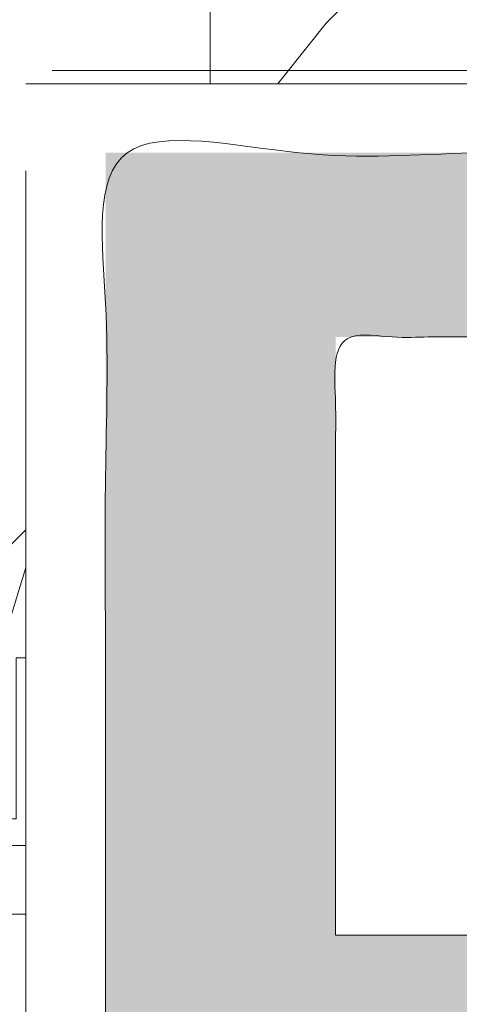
# Model space of a CAD drawing. Header units: inches. Extents: x -420 to -276, y -52 to 18.
# Tile 11 of 187: x -412.6 to -411.942, y -25.307 to -23.833. Entities that reach past the tile are written whole.
import ezdxf

# ---------------------------------------------------------------- set-up
doc = ezdxf.new("R2010")
doc.units = ezdxf.units.IN
doc.header["$LTSCALE"] = 32
doc.header["$MEASUREMENT"] = 0
doc.linetypes.add('Dash Style-1', pattern=[0.083328, 0.041656, -0.041672])
for name, color, linetype, lineweight in [('Black', 7, 'Continuous', 18), ('DashLine', 7, 'Dash Style-1', 13), ('DashLineFill', 7, 'Dash Style-1', 13), ('Drawing', 7, 'Continuous', 18), ('Metal-DeskStructure', 7, 'Continuous', 13), ('None', 7, 'Continuous', 18), ('SolidLine', 7, 'Continuous', 15), ('Wood_1-H', 7, 'Continuous', 13)]:
    doc.layers.add(name, color=color, linetype=linetype, lineweight=lineweight)
pattern_1 = [(45, (0, 0), (-1.61301565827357, 1.935715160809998), []), (45, (-1.0608, 1.0608), (-0.4723460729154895, 0.4167612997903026), [])]

# ---------------------------------------------------------------- blocks, each defined once
blk = doc.blocks.new('1BRPFY-Leg_Plate (2D)')
at = {"layer": 'DashLineFill', "linetype": 'Continuous', "lineweight": 13}
h = blk.add_hatch(dxfattribs=at)
h.set_pattern_fill('Steel', color=253, style=0, pattern_type=2)
h.set_pattern_definition(pattern_1)
edge = h.paths.add_edge_path()
edge.add_arc((-1.704724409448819, -1.704724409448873), 0.125984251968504, 179.9999999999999, 269.9999999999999)
edge.add_line((-1.704724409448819, -1.830708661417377), (1.704724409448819, -1.830708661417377))
edge.add_arc((1.704724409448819, -1.704724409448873), 0.125984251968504, 270.0000000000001, 360.0000000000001)
edge.add_line((1.830708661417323, -1.704724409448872), (1.830708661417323, 1.704724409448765))
edge.add_arc((1.704724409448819, 1.704724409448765), 0.1259842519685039, 0, 90)
edge.add_line((1.704724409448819, 1.830708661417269), (-1.704724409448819, 1.830708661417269))
edge.add_arc((-1.704724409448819, 1.704724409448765), 0.1259842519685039, 90, 180)
edge.add_line((-1.830708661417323, 1.704724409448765), (-1.830708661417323, -1.704724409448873))
at = {"layer": 'DashLineFill', "flags": 128}
blk.add_lwpolyline([(-1.830708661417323, -1.704724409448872, 0.414213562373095), (-1.704724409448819, -1.830708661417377), (1.704724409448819, -1.830708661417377, 0.414213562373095), (1.830708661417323, -1.704724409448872), (1.830708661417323, 1.704724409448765, 0.414213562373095), (1.704724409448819, 1.830708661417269), (-1.704724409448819, 1.830708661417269, 0.414213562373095), (-1.830708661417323, 1.704724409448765)], format="xyb", close=True, dxfattribs=at)
blk = doc.blocks.new('1BRPX8-Util_Bkt_Lg-F (2D)')
at = {"layer": 'DashLineFill', "linetype": 'Continuous', "lineweight": 13}
h = blk.add_hatch(dxfattribs=at)
h.set_pattern_fill('Steel', color=253, style=0, pattern_type=2)
h.set_pattern_definition(pattern_1)
edge = h.paths.add_edge_path()
edge.add_line((-4.468503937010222, 7.405511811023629), (-3.129921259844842, 7.405511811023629))
edge.add_line((-3.129921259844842, 7.405511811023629), (-3.129921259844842, -2.011811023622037))
edge.add_line((-3.129921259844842, -2.011811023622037), (-4.468503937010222, -2.011811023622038))
edge.add_line((-4.468503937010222, -2.011811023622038), (-4.468503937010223, -2.145669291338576))
edge.add_line((-4.468503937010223, -2.145669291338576), (-2.421259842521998, -2.145669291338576))
edge.add_line((-2.421259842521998, -2.145669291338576), (-2.421259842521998, -2.523622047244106))
edge.add_arc((-2.303149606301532, -2.523622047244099), 0.1181102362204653, 180.0000000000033, 270.0000000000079)
edge.add_line((-2.303149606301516, -2.641732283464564), (2.303149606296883, -2.641732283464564))
edge.add_arc((2.303149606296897, -2.523622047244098), 0.1181102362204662, 269.9999999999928, 359.9999999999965)
edge.add_line((2.421259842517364, -2.523622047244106), (2.421259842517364, -2.145669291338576))
edge.add_line((2.421259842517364, -2.145669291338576), (4.46850393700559, -2.145669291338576))
edge.add_line((4.46850393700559, -2.145669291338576), (4.46850393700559, -2.011811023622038))
edge.add_line((4.46850393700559, -2.011811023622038), (3.129921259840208, -2.011811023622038))
edge.add_line((3.129921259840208, -2.011811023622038), (3.129921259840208, 7.405511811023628))
edge.add_line((3.129921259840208, 7.405511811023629), (4.46850393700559, 7.405511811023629))
edge.add_line((4.46850393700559, 7.405511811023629), (4.46850393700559, 7.539370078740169))
edge.add_line((4.46850393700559, 7.539370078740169), (2.421259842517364, 7.539370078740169))
edge.add_line((2.421259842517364, 7.539370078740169), (2.421259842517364, 7.917322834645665))
edge.add_arc((2.30314960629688, 7.917322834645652), 0.1181102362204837, 6.452788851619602e-12, 89.99999999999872)
edge.add_line((2.303149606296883, 8.035433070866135), (-2.303149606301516, 8.035433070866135))
edge.add_arc((-2.303149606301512, 7.91732283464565), 0.1181102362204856, 90.00000000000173, 179.9999999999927)
edge.add_line((-2.421259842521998, 7.917322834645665), (-2.421259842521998, 7.539370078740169))
edge.add_line((-2.421259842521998, 7.539370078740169), (-4.468503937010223, 7.539370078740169))
edge.add_line((-4.468503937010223, 7.539370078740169), (-4.468503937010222, 7.405511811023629))
blk = doc.blocks.new('Slate-LegBrace (2D)')
at = {"layer": 'DashLineFill', "linetype": 'Continuous', "lineweight": 13}
h = blk.add_hatch(dxfattribs=at)
h.set_pattern_fill('Steel', color=253, style=0, pattern_type=2)
h.set_pattern_definition(pattern_1)
edge = h.paths.add_edge_path()
edge.add_line((-2.199587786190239, 0.1351515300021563), (-1.374775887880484, 0.1351515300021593))
edge.add_arc((3.636636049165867e-15, 0.01355418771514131), 1.380142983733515, 5.054592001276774, 174.9454079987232, ccw=False)
edge.add_line((1.374775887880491, 0.1351515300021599), (2.199718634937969, 0.1351515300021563))
edge.add_arc((6.542437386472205e-05, 0.01705725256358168), 2.202821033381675, 3.07312710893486, 176.9268728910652)
h = blk.add_hatch(dxfattribs=at)
h.set_pattern_fill('Steel', color=253, style=0, pattern_type=2)
h.set_pattern_definition(pattern_1)
edge = h.paths.add_edge_path()
edge.add_line((-2.191696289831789, 0.2375138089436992), (-1.463739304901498, 0.2375137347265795))
edge.add_arc((6.542437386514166e-05, 0.017041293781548), 1.480314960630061, 8.565281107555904, 171.4347188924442, ccw=False)
edge.add_line((1.463870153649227, 0.2375137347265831), (2.191827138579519, 0.2375138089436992))
edge.add_line((2.191827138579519, 0.2375138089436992), (2.19971863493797, 0.1351515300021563))
edge.add_line((2.19971863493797, 0.1351515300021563), (1.374775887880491, 0.1351515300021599))
edge.add_arc((3.356894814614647e-15, 0.01355418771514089), 1.380142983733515, 5.054592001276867, 174.9454079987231)
edge.add_line((-1.374775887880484, 0.1351515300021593), (-2.19958778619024, 0.1351515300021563))
edge.add_line((-2.19958778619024, 0.1351515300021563), (-2.191696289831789, 0.2375138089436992))
h = blk.add_hatch(dxfattribs=at)
h.set_pattern_fill('Steel', color=253, style=0, pattern_type=2)
h.set_pattern_definition(pattern_1)
h.paths.add_polyline_path([(-1.738774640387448, 0.9363963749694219), (-1.747067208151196, 0.9368037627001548), (-1.755279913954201, 0.9380220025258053), (-1.763333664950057, 0.940039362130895), (-1.771150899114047, 0.9428364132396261), (-1.778656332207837, 0.9463862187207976), (-1.785777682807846, 0.9506545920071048), (-1.79244636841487, 0.9556004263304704), (-1.798598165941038, 0.9611760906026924), (-1.80417383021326, 0.9673278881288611), (-1.809119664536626, 0.9739965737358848), (-1.813388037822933, 0.9811179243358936), (-1.816937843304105, 0.9886233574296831), (-1.819734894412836, 0.9964405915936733), (-1.821752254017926, 1.00449434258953), (-1.822970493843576, 1.012707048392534), (-1.823377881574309, 1.020999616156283), (-1.822970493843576, 1.029292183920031), (-1.821752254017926, 1.037504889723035), (-1.819734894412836, 1.045558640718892), (-1.816937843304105, 1.053375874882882), (-1.813388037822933, 1.060881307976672), (-1.809119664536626, 1.06800265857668), (-1.80417383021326, 1.074671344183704), (-1.798598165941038, 1.080823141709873), (-1.79244636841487, 1.086398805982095), (-1.785777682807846, 1.09134464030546), (-1.778656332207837, 1.095613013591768), (-1.771150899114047, 1.099162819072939), (-1.763333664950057, 1.10195987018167), (-1.755279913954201, 1.10397722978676), (-1.747067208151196, 1.10519546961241), (-1.738774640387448, 1.105602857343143), (-1.7304820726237, 1.10519546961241), (-1.722269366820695, 1.10397722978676), (-1.714215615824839, 1.10195987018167), (-1.706398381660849, 1.099162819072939), (-1.698892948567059, 1.095613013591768), (-1.69177159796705, 1.09134464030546), (-1.685102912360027, 1.086398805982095), (-1.678951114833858, 1.080823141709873), (-1.673375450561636, 1.074671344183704), (-1.66842961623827, 1.06800265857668), (-1.664161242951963, 1.060881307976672), (-1.660611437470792, 1.053375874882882), (-1.657814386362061, 1.045558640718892), (-1.655797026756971, 1.037504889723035), (-1.65457878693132, 1.029292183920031), (-1.654171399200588, 1.020999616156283), (-1.65457878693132, 1.012707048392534), (-1.655797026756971, 1.00449434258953), (-1.657814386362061, 0.9964405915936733), (-1.660611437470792, 0.9886233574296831), (-1.664161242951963, 0.9811179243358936), (-1.66842961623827, 0.9739965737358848), (-1.673375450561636, 0.9673278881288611), (-1.678951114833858, 0.9611760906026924), (-1.685102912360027, 0.9556004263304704), (-1.69177159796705, 0.9506545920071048), (-1.698892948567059, 0.9463862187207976), (-1.706398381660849, 0.9428364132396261), (-1.714215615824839, 0.940039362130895), (-1.722269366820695, 0.9380220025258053), (-1.7304820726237, 0.9368037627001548)])
h = blk.add_hatch(dxfattribs=at)
h.set_pattern_fill('Steel', color=253, style=0, pattern_type=2)
h.set_pattern_definition(pattern_1)
h.paths.add_polyline_path([(-2.186309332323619, -0.2676096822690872), (-2.186309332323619, -0.2375137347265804), (-1.992015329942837, -0.2375137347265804), (-1.992015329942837, -0.02575645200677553), (-1.988265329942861, -0.02575645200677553), (-1.988265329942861, 0.7034311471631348), (-1.929210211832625, 0.762486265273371), (-1.734820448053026, 0.762486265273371), (-1.67576532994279, 0.7034311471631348), (-1.67576532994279, -0.02575645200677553), (-1.672015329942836, -0.02575645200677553), (-1.672015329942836, -0.2375137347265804), (-1.477721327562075, -0.2375137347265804), (-1.477721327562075, -0.2676096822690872)])
h = blk.add_hatch(dxfattribs=at)
h.set_pattern_fill('Steel', color=253, style=0, pattern_type=2)
h.set_pattern_definition(pattern_1)
h.paths.add_polyline_path([(-2.177118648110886, 0.237513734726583), (-2.177118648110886, 0.2775137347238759), (-2.1211904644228, 0.2775137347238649), (-2.1211904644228, 0.5187637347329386), (-1.542840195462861, 0.5187637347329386), (-1.542840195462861, 0.2775137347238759), (-1.486912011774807, 0.2775137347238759), (-1.486912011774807, 0.237513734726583)])
at = {"layer": 'DashLineFill', "flags": 128}
for points in [[(-2.199587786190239, 0.1351515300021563), (-1.374775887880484, 0.1351515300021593, -0.9154551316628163), (1.374775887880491, 0.1351515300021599), (2.199718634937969, 0.1351515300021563, 0.9477524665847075)], [(-2.191696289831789, 0.2375138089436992), (-1.463739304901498, 0.2375137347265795, -0.8606629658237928), (1.463870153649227, 0.2375137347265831), (2.191827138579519, 0.2375138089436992), (2.19971863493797, 0.1351515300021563), (1.374775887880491, 0.1351515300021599, 0.9154551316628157), (-1.374775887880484, 0.1351515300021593), (-2.19958778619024, 0.1351515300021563)]]:
    blk.add_lwpolyline(points, format="xyb", close=True, dxfattribs=at)
for points in [[(-1.738774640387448, 0.9363963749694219), (-1.747067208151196, 0.9368037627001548), (-1.755279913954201, 0.9380220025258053), (-1.763333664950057, 0.940039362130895), (-1.771150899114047, 0.9428364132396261), (-1.778656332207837, 0.9463862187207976), (-1.785777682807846, 0.9506545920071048), (-1.79244636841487, 0.9556004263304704), (-1.798598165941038, 0.9611760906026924), (-1.80417383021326, 0.9673278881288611), (-1.809119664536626, 0.9739965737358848), (-1.813388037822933, 0.9811179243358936), (-1.816937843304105, 0.9886233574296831), (-1.819734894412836, 0.9964405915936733), (-1.821752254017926, 1.00449434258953), (-1.822970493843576, 1.012707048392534), (-1.823377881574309, 1.020999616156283), (-1.822970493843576, 1.029292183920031), (-1.821752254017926, 1.037504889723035), (-1.819734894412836, 1.045558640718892), (-1.816937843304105, 1.053375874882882), (-1.813388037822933, 1.060881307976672), (-1.809119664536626, 1.06800265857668), (-1.80417383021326, 1.074671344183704), (-1.798598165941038, 1.080823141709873), (-1.79244636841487, 1.086398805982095), (-1.785777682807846, 1.09134464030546), (-1.778656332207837, 1.095613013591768), (-1.771150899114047, 1.099162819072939), (-1.763333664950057, 1.10195987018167), (-1.755279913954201, 1.10397722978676), (-1.747067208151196, 1.10519546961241), (-1.738774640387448, 1.105602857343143), (-1.7304820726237, 1.10519546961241), (-1.722269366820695, 1.10397722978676), (-1.714215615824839, 1.10195987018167), (-1.706398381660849, 1.099162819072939), (-1.698892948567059, 1.095613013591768), (-1.69177159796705, 1.09134464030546), (-1.685102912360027, 1.086398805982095), (-1.678951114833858, 1.080823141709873), (-1.673375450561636, 1.074671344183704), (-1.66842961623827, 1.06800265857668), (-1.664161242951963, 1.060881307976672), (-1.660611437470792, 1.053375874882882), (-1.657814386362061, 1.045558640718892), (-1.655797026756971, 1.037504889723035), (-1.65457878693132, 1.029292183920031), (-1.654171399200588, 1.020999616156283), (-1.65457878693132, 1.012707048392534), (-1.655797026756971, 1.00449434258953), (-1.657814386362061, 0.9964405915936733), (-1.660611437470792, 0.9886233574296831), (-1.664161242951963, 0.9811179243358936), (-1.66842961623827, 0.9739965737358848), (-1.673375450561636, 0.9673278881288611), (-1.678951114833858, 0.9611760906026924), (-1.685102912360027, 0.9556004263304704), (-1.69177159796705, 0.9506545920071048), (-1.698892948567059, 0.9463862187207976), (-1.706398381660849, 0.9428364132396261), (-1.714215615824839, 0.940039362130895), (-1.722269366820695, 0.9380220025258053), (-1.7304820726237, 0.9368037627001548)], [(-2.186309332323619, -0.2676096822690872), (-2.186309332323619, -0.2375137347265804), (-1.992015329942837, -0.2375137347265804), (-1.992015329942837, -0.02575645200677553), (-1.988265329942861, -0.02575645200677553), (-1.988265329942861, 0.7034311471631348), (-1.929210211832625, 0.762486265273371), (-1.734820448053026, 0.762486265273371), (-1.67576532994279, 0.7034311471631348), (-1.67576532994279, -0.02575645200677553), (-1.672015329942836, -0.02575645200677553), (-1.672015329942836, -0.2375137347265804), (-1.477721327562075, -0.2375137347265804), (-1.477721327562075, -0.2676096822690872)], [(-2.177118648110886, 0.237513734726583), (-2.177118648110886, 0.2775137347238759), (-2.1211904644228, 0.2775137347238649), (-2.1211904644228, 0.5187637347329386), (-1.542840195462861, 0.5187637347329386), (-1.542840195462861, 0.2775137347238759), (-1.486912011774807, 0.2775137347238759), (-1.486912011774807, 0.237513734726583)]]:
    blk.add_lwpolyline(points, close=True, dxfattribs=at)
blk = doc.blocks.new('TLLegSleeve (2D)')
at = {"layer": 'DashLineFill', "linetype": 'Continuous', "lineweight": 13}
h = blk.add_hatch(dxfattribs=at)
h.set_pattern_fill('Steel', color=253, style=0, pattern_type=2)
h.set_pattern_definition(pattern_1)
edge = h.paths.add_edge_path()
edge.add_line((1.08267716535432, 1.402343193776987), (1.08267716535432, 2.913385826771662))
edge.add_arc((-1.707523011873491e-13, 2.913385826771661), 1.08267716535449, 4.479377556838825e-14, 180)
edge.add_line((-1.082677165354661, 2.913385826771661), (-1.08267716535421, 1.402343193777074))
edge.add_arc((-1.332267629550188e-15, 2.886579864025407e-15), 1.771653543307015, 127.6698869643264, 412.330113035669)
edge.add_line((1.08267716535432, 1.402343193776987), (1.08267716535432, 1.402343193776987))
edge = h.paths.add_edge_path()
edge.add_arc((1.665334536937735e-15, 2.91338582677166), 0.7480314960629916, 180, 360)
edge.add_arc((1.665334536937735e-15, 2.91338582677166), 0.7480314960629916, 9.54166404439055e-15, 180)
edge.add_line((-0.7480314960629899, 2.91338582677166), (-0.7480314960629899, 2.91338582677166))
edge = h.paths.add_edge_path()
edge.add_arc((-1.723066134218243e-13, 5.70119602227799e-16), 1.437007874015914, 180, 360)
edge.add_arc((-1.723066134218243e-13, 9.149983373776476e-17), 1.437007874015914, 9.541664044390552e-15, 180)
edge.add_line((-1.437007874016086, 3.308097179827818e-16), (-1.437007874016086, 3.308097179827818e-16))
at = {"layer": 'DashLine', "color": 8, "flags": 128}
blk.add_lwpolyline([(1.653543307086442, 1.118599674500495e-14), (1.645581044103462, -0.1620755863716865), (1.621770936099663, -0.3225902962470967), (1.582342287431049, -0.4799982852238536), (1.527674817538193, -0.6327836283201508), (1.45829500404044, -0.7794749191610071), (1.374871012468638, -0.9186594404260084), (1.278206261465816, -1.048996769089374), (1.169231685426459, -1.169231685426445), (1.048996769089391, -1.278206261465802), (0.918659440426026, -1.374871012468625), (0.7794749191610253, -1.458295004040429), (0.6327836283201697, -1.527674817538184), (0.4799982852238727, -1.582342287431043), (0.3225902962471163, -1.621770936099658), (0.1620755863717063, -1.645581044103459), (8.723964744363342e-15, -1.653543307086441), (-0.162075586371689, -1.645581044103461), (-0.3225902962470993, -1.621770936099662), (-0.4799982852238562, -1.582342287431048), (-0.6327836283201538, -1.527674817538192), (-0.7794749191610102, -1.458295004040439), (-0.9186594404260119, -1.374871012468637), (-1.048996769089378, -1.278206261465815), (-1.169231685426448, -1.169231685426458), (-1.278206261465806, -1.048996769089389), (-1.374871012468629, -0.9186594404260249), (-1.458295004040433, -0.7794749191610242), (-1.527674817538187, -0.6327836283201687), (-1.582342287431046, -0.4799982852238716), (-1.621770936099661, -0.3225902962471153), (-1.645581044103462, -0.1620755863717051), (-1.653543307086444, -7.741682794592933e-15), (-1.645581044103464, 0.1620755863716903), (-1.621770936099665, 0.3225902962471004), (-1.582342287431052, 0.4799982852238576), (-1.527674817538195, 0.6327836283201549), (-1.458295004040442, 0.7794749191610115), (-1.37487101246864, 0.918659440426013), (-1.278206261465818, 1.048996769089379), (-1.169231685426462, 1.169231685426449), (-1.048996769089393, 1.278206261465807), (-0.9186594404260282, 1.37487101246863), (-0.7794749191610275, 1.458295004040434), (-0.6327836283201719, 1.527674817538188), (-0.479998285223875, 1.582342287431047), (-0.3225902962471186, 1.621770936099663), (-0.1620755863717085, 1.645581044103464), (-1.096189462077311e-14, 1.653543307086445), (0.1620755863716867, 1.645581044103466), (0.3225902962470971, 1.621770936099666), (0.479998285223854, 1.582342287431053), (0.6327836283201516, 1.527674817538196), (0.7794749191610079, 1.458295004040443), (0.9186594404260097, 1.374871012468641), (1.048996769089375, 1.278206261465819), (1.169231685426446, 1.169231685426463), (1.278206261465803, 1.048996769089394), (1.374871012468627, 0.9186594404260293), (1.458295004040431, 0.7794749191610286), (1.527674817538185, 0.6327836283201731), (1.582342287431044, 0.4799982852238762), (1.621770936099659, 0.3225902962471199), (1.64558104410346, 0.1620755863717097)], close=True, dxfattribs=at)
at = {"layer": 'DashLineFill', "flags": 128}
blk.add_lwpolyline([(1.08267716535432, 1.402343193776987), (1.08267716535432, 2.913385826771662, 0.9999999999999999), (-1.082677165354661, 2.913385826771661), (-1.08267716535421, 1.402343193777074, 2.931618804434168), (1.08267716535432, 1.402343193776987)], format="xyb", close=True, dxfattribs=at)
blk = doc.blocks.new('Group-4')
at = {"layer": 'SolidLine', "flags": 128}
blk.add_lwpolyline([(7.303149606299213, -8.30708661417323, -0.414213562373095), (9.015748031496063, -6.594488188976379, -0.414213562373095), (10.72834645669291, -8.30708661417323, -0.414213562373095), (9.015748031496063, -10.01968503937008, -0.414213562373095)], format="xyb", close=True, dxfattribs=at)
at = {"layer": 'Wood_1-H', "color": 7}
for name in ['1BRPX8-Util_Bkt_Lg-F (2D)', 'TLLegSleeve (2D)', 'Slate-LegBrace (2D)', '1BRPFY-Leg_Plate (2D)']:
    blk.add_blockref(name, (9.015748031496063, -8.30708661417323), dxfattribs=at)
blk = doc.blocks.new('Group-5')
at = {"layer": 'None'}
blk.add_blockref('Group-4', (0, 0), dxfattribs=at)
blk = doc.blocks.new('SL Utility Cabinet (2D)')
at = {"layer": 'None'}
blk.add_blockref('Group-5', (0, 0), dxfattribs=at)
at = {"layer": 'Drawing', "color": 0, "flags": 1}
for tag in ['Tag', 'Catalog', 'Option1', 'Option2', 'Option3', 'Option4', 'Option5', 'Option6', 'Option7', 'Option8', 'Option9', 'Option10', 'Option11', 'Option12', 'Custom', 'FinishGroup', 'Discount', 'Item2', 'Item3', 'Item6', 'Item9', 'Item10', 'Item12', 'Item13', 'Item16', 'Item19', 'Item20', 'Item21', 'Item22', 'Item23', 'Item24', 'Item25', 'Item8', 'Item18', 'Item1', 'Item4', 'Item5', 'Item7', 'Item11', 'Item14', 'Item15', 'Item17']:
    blk.add_attdef(tag, (-60.04067592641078, -21.56764746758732), '', height=0.007086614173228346, dxfattribs=at)
blk = doc.blocks.new('Group-23')
at = {"layer": 'DashLineFill', "linetype": 'Continuous', "lineweight": 13}
h = blk.add_hatch(dxfattribs=at)
h.set_pattern_fill('Steel', color=253, style=0, pattern_type=2)
h.set_pattern_definition(pattern_1)
h.paths.add_polyline_path([(-2.066929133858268, 1.397637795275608), (2.066929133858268, 1.397637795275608), (2.066929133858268, 0.1377952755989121), (2.106299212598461, 0.1377952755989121), (2.106299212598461, -0.1377952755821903), (2.066929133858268, -0.1377952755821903), (2.066929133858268, -5.275590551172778), (2.106299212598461, -5.275590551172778), (2.106299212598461, -5.55118110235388), (2.066929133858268, -5.55118110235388), (2.066929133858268, -5.82677165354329), (-2.066929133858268, -5.82677165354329), (-2.066929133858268, -5.55118110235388), (-2.106299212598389, -5.55118110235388), (-2.106299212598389, -5.275590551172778), (-2.066929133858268, -5.275590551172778), (-2.066929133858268, -0.1377952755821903), (-2.106299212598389, -0.1377952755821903), (-2.106299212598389, 0.1377952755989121), (-2.066929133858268, 0.1377952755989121)])
at = {"layer": 'DashLineFill', "flags": 128}
blk.add_lwpolyline([(-2.066929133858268, 1.397637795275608), (2.066929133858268, 1.397637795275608), (2.066929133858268, 0.1377952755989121), (2.106299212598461, 0.1377952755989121), (2.106299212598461, -0.1377952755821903), (2.066929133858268, -0.1377952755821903), (2.066929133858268, -5.275590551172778), (2.106299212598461, -5.275590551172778), (2.106299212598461, -5.55118110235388), (2.066929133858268, -5.55118110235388), (2.066929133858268, -5.82677165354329), (-2.066929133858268, -5.82677165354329), (-2.066929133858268, -5.55118110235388), (-2.106299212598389, -5.55118110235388), (-2.106299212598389, -5.275590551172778), (-2.066929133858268, -5.275590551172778), (-2.066929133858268, -0.1377952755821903), (-2.106299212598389, -0.1377952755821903), (-2.106299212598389, 0.1377952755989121), (-2.066929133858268, 0.1377952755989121)], close=True, dxfattribs=at)
blk = doc.blocks.new('TL14_upper_leg (2D)')
at = {"layer": 'DashLine', "color": 7}
blk.add_blockref('Group-23', (0, 0), dxfattribs=at)
blk = doc.blocks.new('1BRPT9-Bracket (2D)')
at = {"layer": 'DashLineFill', "linetype": 'Continuous', "lineweight": 13}
h = blk.add_hatch(dxfattribs=at)
h.set_pattern_fill('Steel', color=253, style=0, pattern_type=2)
h.set_pattern_definition(pattern_1)
edge = h.paths.add_edge_path()
edge.add_arc((1.677931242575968, -8.488188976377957), 0.2519685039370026, 269.999999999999, 360.0000000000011)
edge.add_line((1.929899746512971, -8.488188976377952), (1.929899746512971, -7.480314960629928))
edge.add_line((1.929899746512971, -7.480314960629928), (2.323600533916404, -7.480314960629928))
edge.add_line((2.323600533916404, -7.480314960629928), (2.323600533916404, 7.461135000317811))
edge.add_line((2.323600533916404, 7.461135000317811), (1.929899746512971, 7.480314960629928))
edge.add_line((1.929899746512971, 7.480314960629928), (1.929899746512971, 8.488188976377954))
edge.add_arc((1.677931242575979, 8.488188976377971), 0.2519685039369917, 359.999999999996, 450.0000000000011)
edge.add_line((1.677931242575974, 8.740157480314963), (-2.32206875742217, 8.740157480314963))
edge.add_line((-2.32206875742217, 8.740157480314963), (-2.32206875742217, -8.74015748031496))
edge.add_line((-2.32206875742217, -8.74015748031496), (1.677931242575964, -8.74015748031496))
blk = doc.blocks.new('Group-45')
at = {"layer": 'Metal-DeskStructure', "linetype": 'Continuous', "lineweight": 0, "true_color": 0xff0000}
h = blk.add_hatch(color=1, dxfattribs=at)
h.paths.add_polyline_path([(-1.987219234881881, -1.274606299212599), (-1.987219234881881, 1.274606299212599), (-0.8719385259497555, 1.274606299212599), (-0.7915355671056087, 1.273487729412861), (-0.7161115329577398, 1.270132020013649), (-0.645666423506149, 1.264539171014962), (-0.5802002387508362, 1.256709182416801), (-0.5197129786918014, 1.246642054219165), (-0.4642046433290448, 1.234337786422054), (-0.4136752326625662, 1.219796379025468), (-0.3681247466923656, 1.203017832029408), (-0.3261402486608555, 1.18341340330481), (-0.2863088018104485, 1.160394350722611), (-0.2486304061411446, 1.133960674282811), (-0.2131050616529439, 1.10411237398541), (-0.1797327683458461, 1.070849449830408), (-0.1485135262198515, 1.034171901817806), (-0.1194473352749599, 0.9940797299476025), (-0.09253419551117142, 0.9505729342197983), (-0.06831236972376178, 0.9047532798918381), (-0.04732012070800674, 0.8577225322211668), (-0.02955744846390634, 0.8094806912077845), (-0.01502435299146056, 0.7600277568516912), (-0.003720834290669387, 0.7093637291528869), (0.004353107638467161, 0.6574886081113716), (0.00919747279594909, 0.604402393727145), (0.0108122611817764, 0.5501050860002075), (0.00814617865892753, 0.4809719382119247), (0.000147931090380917, 0.4145973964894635), (-0.01318248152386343, 0.3509814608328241), (-0.03184505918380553, 0.2901241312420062), (-0.05583980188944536, 0.23202540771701), (-0.08516670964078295, 0.1766852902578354), (-0.1198257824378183, 0.1241037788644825), (-0.1598170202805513, 0.0742808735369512), (-0.2053927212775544, 0.02804076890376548), (-0.2568051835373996, -0.01379234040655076), (-0.3140544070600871, -0.05121845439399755), (-0.3771403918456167, -0.08423757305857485), (-0.4460631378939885, -0.1128496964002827), (-0.5208226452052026, -0.137054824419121), (-0.6014189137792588, -0.1568529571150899), (-0.6878519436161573, -0.1722440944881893), (-0.6570364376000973, -0.1878368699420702), (-0.6281048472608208, -0.203396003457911), (-0.6010571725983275, -0.2189214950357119), (-0.5758934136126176, -0.2344133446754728), (-0.552613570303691, -0.2498715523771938), (-0.5312176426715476, -0.2652961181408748), (-0.5117056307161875, -0.2806870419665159), (-0.4940775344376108, -0.2960443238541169), (-0.4592922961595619, -0.3297530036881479), (-0.4249107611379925, -0.3652110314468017), (-0.3909329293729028, -0.4024184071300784), (-0.3573588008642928, -0.4413751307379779), (-0.3241883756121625, -0.4820812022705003), (-0.2914216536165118, -0.5245366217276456), (-0.2590586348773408, -0.5687413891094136), (-0.2270993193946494, -0.6146955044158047), (0.1981284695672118, -1.274606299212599), (-0.199109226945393, -1.274606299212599), (-0.5274503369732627, -0.7707919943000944), (-0.5624626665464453, -0.7177646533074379), (-0.5959106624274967, -0.667950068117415), (-0.627794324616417, -0.6213482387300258), (-0.6581136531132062, -0.57795916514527), (-0.6868686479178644, -0.5377828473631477), (-0.7140593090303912, -0.5008192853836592), (-0.739685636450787, -0.4670684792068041), (-0.7637476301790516, -0.4365304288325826), (-0.7867246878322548, -0.408532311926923), (-0.8090962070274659, -0.3824013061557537), (-0.8308621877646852, -0.3581374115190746), (-0.8520226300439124, -0.3357406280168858), (-0.872577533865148, -0.3152109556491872), (-0.8925268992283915, -0.2965483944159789), (-0.911870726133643, -0.2797529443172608), (-0.9306090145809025, -0.264824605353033), (-0.9490697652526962, -0.2513512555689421), (-0.9675809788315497, -0.2389207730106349), (-0.9861426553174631, -0.2275331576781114), (-1.004754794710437, -0.2171884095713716), (-1.02341739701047, -0.2078865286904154), (-1.042130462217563, -0.1996275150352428), (-1.060893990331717, -0.192411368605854), (-1.07970798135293, -0.1862380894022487), (-1.094812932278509, -0.1829582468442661), (-1.112138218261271, -0.1801157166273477), (-1.131683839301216, -0.1777104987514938), (-1.153449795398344, -0.1757425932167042), (-1.177436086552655, -0.1742120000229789), (-1.203642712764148, -0.173118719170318), (-1.232069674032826, -0.1724627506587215), (-1.262716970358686, -0.1722440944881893), (-1.642731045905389, -0.1722440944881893), (-1.642731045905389, -1.274606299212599)])
h.paths.add_polyline_path([(-1.642731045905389, 0.1033464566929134), (-0.9376065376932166, 0.1033464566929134), (-0.8829223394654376, 0.1041370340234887), (-0.831366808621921, 0.1065087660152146), (-0.7829399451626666, 0.1104616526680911), (-0.7376417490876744, 0.1159956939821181), (-0.6954722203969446, 0.1231108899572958), (-0.656431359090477, 0.131807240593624), (-0.6205191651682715, 0.1420847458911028), (-0.5877356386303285, 0.1539434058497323), (-0.5574584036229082, 0.1675514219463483), (-0.5290650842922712, 0.183076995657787), (-0.5025556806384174, 0.2005201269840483), (-0.477930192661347, 0.2198808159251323), (-0.4551886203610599, 0.2411590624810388), (-0.4343309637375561, 0.2643548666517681), (-0.4153572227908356, 0.2894682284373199), (-0.3982673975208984, 0.3164991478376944), (-0.3831287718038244, 0.3447916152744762), (-0.3700086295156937, 0.3736896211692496), (-0.3589069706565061, 0.4031931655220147), (-0.3498237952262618, 0.4333022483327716), (-0.3427591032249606, 0.4640168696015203), (-0.3377128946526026, 0.4953370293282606), (-0.3346851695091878, 0.5272627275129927), (-0.3336759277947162, 0.5597939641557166), (-0.3356439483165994, 0.6066395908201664), (-0.3415480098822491, 0.6513658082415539), (-0.3513881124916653, 0.693972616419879), (-0.3651642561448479, 0.7344600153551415), (-0.3828764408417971, 0.7728280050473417), (-0.4045246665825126, 0.8090765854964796), (-0.4301089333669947, 0.8432057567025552), (-0.4596292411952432, 0.8752155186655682), (-0.4934051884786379, 0.9042311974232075), (-0.5317563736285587, 0.9293781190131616), (-0.5746827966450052, 0.9506562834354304), (-0.6221844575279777, 0.9680656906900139), (-0.6742613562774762, 0.9816063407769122), (-0.7309134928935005, 0.9912782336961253), (-0.7921408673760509, 0.9970813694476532), (-0.8579434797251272, 0.9990157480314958), (-1.642731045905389, 0.9990157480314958)])
at = {"layer": 'Metal-DeskStructure', "color": 7}
for points, knots in [([(-1.987219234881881, -1.274606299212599), (-1.987219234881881, 0), (-1.987219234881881, 1.274606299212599), (-1.429578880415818, 1.274606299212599), (-0.5403688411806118, 1.274606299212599), (-0.1958806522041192, 1.131429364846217), (0.0108122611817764, 0.7697165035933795), (0.0108122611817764, 0.2680552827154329), (-0.330446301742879, -0.1194935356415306), (-0.6878519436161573, -0.1722440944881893), (-0.5608220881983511, -0.2346824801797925), (-0.4940775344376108, -0.2960443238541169), (-0.3541291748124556, -0.4273803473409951), (-0.2270993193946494, -0.6146955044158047), (-0.01448542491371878, -0.9446509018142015), (0.1981284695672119, -1.274606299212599), (-0.0004903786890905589, -1.274606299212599), (-0.199109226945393, -1.274606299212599), (-0.3632797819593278, -1.022699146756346), (-0.5274503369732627, -0.7707919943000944), (-0.6706283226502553, -0.5522571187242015), (-0.856866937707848, -0.3208037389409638), (-1.004351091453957, -0.2088454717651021), (-1.07970798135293, -0.1862380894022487), (-1.13568711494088, -0.1722440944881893), (-1.452724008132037, -0.1722440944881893), (-1.642731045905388, -0.1722440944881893), (-1.642731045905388, -0.7234251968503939), (-1.642731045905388, -1.274606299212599), (-1.814975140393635, -1.274606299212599), (-1.987219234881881, -1.274606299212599)], [0, 0, 0, 0.1376097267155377, 0.1376097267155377, 0.1978139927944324, 0.233611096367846, 0.2694081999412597, 0.3052053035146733, 0.3511799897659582, 0.3971546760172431, 0.3971546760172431, 0.4151671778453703, 0.4151671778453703, 0.4532969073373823, 0.4532969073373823, 0.5194264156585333, 0.5194264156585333, 0.5528882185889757, 0.5528882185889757, 0.6035447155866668, 0.6035447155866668, 0.6475600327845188, 0.6915753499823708, 0.7355906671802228, 0.7355906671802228, 0.7678723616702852, 0.8161582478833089, 0.8161582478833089, 0.9562281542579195, 0.9562281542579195, 1, 1, 1]), ([(-1.642731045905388, 0.1033464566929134), (-1.290168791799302, 0.1033464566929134), (-0.7126124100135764, 0.1033464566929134), (-0.4628588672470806, 0.2045403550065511), (-0.3336759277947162, 0.4284579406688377), (-0.3336759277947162, 0.7514152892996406), (-0.5855825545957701, 0.9990157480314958), (-1.250337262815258, 0.9990157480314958), (-1.642731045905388, 0.9990157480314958), (-1.642731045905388, 0.5511811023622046), (-1.642731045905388, 0.1033464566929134)], [0, 0, 0, 0.1307339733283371, 0.2141642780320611, 0.2975945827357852, 0.3810248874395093, 0.5027510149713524, 0.6244771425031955, 0.7998494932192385, 0.7998494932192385, 1, 1, 1])]:
    blk.add_open_spline(points, degree=2, knots=knots, dxfattribs=at)
blk = doc.blocks.new('SlateLegLocator-R2')
at = {"color": 255, "linetype": 'Dash Style-1', "lineweight": 5}
blk.add_wipeout([(-2.106299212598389, 1.3779527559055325), (2.10629921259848, 1.3779527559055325), (2.10629921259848, -5.807086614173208), (-2.106299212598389, -5.807086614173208)], dxfattribs=at).dxf.layer = 'Black'
at = {"layer": 'Black', "linetype": 'Dash Style-1', "lineweight": 5, "flags": 128}
blk.add_lwpolyline([(-2.106299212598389, 1.377952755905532), (2.106299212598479, 1.377952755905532), (2.106299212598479, -5.807086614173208), (-2.106299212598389, -5.807086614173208)], close=True, dxfattribs=at)
at = {"layer": 'Metal-DeskStructure', "color": 7}
blk.add_blockref('Group-45', (0, 0), dxfattribs=at)
blk = doc.blocks.new('Group-47')
at = {"layer": 'None', "color": 7}
for name, p in [('1BRPT9-Bracket (2D)', (7.862204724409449, -12.00787401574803)), ('1BRPFY-Leg_Plate (2D)', (7.862204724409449, -8.30708661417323)), ('TL14_upper_leg (2D)', (7.862204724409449, -8.30708661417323))]:
    blk.add_blockref(name, p, dxfattribs=at)
blk.add_blockref('SlateLegLocator-R2', (7.862204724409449, -8.30708661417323), dxfattribs=at)
blk = doc.blocks.new('Group-49')
at = {"layer": 'None'}
blk.add_blockref('Group-47', (0, 0), dxfattribs=at)
blk = doc.blocks.new('SL Credenza Desk Top (2D)')
at = {"layer": 'None'}
blk.add_blockref('Group-49', (0, 0), dxfattribs=at)
at = {"layer": 'Drawing', "color": 0, "flags": 1}
for tag in ['Tag', 'Catalog', 'Option1', 'Option2', 'Option3', 'Option4', 'Option5', 'Option6', 'Option7', 'Option8', 'Option9', 'Option10', 'Option11', 'Option12', 'Custom', 'FinishGroup', 'Discount', 'Item2', 'Item3', 'Item6', 'Item9', 'Item10', 'Item12', 'Item13', 'Item16', 'Item19', 'Item20', 'Item21', 'Item22', 'Item23', 'Item24', 'Item25', 'Item8', 'Item18', 'Item1', 'Item4', 'Item5', 'Item7', 'Item11', 'Item14', 'Item15', 'Item17']:
    blk.add_attdef(tag, (-58.88733172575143, -32.50688762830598), '', height=0.007086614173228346, dxfattribs=at)

msp = doc.modelspace()

# ---------------------------------------------------------------- block references
at = {"layer": 'Drawing'}
msp.add_blockref('SL Utility Cabinet (2D)', (-419.5, -17), dxfattribs=at)

# ---------------------------------------------------------------- next in the draw order: block references
msp.add_blockref('SL Credenza Desk Top (2D)', (-418.3466557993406, -16.99999999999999), dxfattribs=at)

doc.saveas('drawing.dxf')
